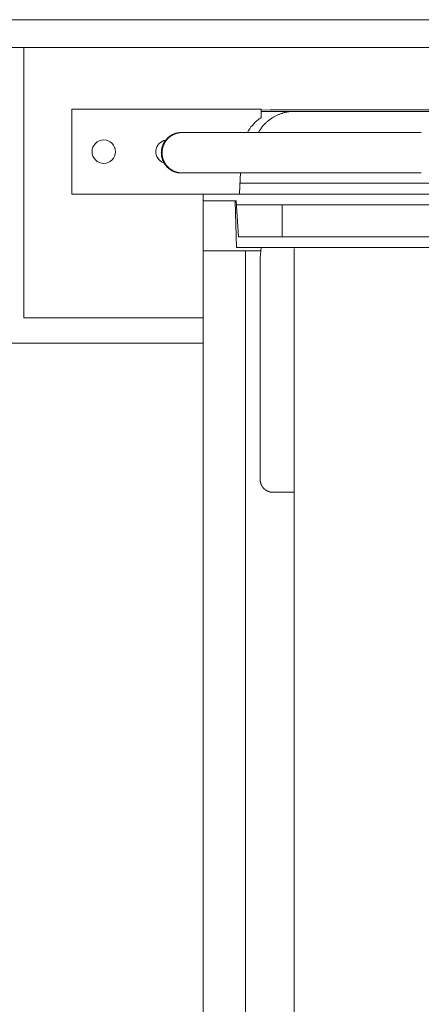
# Model space of a CAD drawing. Extents: x 0 to 59450, y 0 to 42050.
# Tile 131 of 256: x 32064 to 32252, y 6774 to 7237. Entities that reach past the tile are written whole.
import ezdxf

# ---------------------------------------------------------------- set-up
doc = ezdxf.new("R2010")
doc.units = 0
doc.header["$LTSCALE"] = 20
doc.header["$MEASUREMENT"] = 0
doc.layers.get('0').update_dxf_attribs({"linetype": 'CONTINUOUS'})

msp = doc.modelspace()

# ---------------------------------------------------------------- linework, layer by layer
at = {"color": 3, "linetype": 'Continuous', "lineweight": 13}
for p, q in [((29012.289, 7236.774), (34371.934, 7236.774)), ((32235.757, 7223.774), (32055.761, 7223.774)), ((32065.624, 7223.774), (32065.624, 7096.774)), ((32255.896, 7223.774), (32235.757, 7223.774)), ((32088.124, 7194.774), (32088.124, 7190.774)), ((32177.124, 7194.774), (32088.124, 7194.774)), ((32177.124, 7190.774), (32177.124, 7194.774)), ((32181.285, 7194.498), (32177.124, 7194.278)), ((32177.124, 7193.724), (32191.941, 7193.724)), ((32181.285, 7194.498), (32206.654, 7194.498)), ((32181.39, 7194.501), (32181.374, 7194.501)), ((32181.807, 7194.498), (32181.79, 7194.499)), ((32191.94, 7193.723), (32191.341, 7193.683)), ((32191.941, 7193.724), (32480.307, 7193.724)), ((32206.654, 7194.498), (32493.794, 7194.498)), ((32215.324, 7194.504), (32206.913, 7194.504)), ((32222.303, 7194.504), (32215.324, 7194.504)), ((32227.622, 7194.504), (32222.303, 7194.504)), ((32232.498, 7194.504), (32227.622, 7194.504)), ((32238.13, 7194.504), (32232.498, 7194.504)), ((32244.399, 7194.504), (32238.13, 7194.504)), ((32251.03, 7194.504), (32244.399, 7194.504)), ((32258.033, 7194.504), (32251.03, 7194.504)), ((32088.124, 7190.774), (32088.124, 7158.774)), ((32139.695, 7183.774), (32139.356, 7183.768)), ((32139.706, 7183.774), (32139.703, 7183.774)), ((32139.706, 7183.774), (32139.703, 7183.774)), ((32139.972, 7183.774), (32139.704, 7183.77)), ((32139.72, 7183.774), (32139.714, 7183.774)), ((32139.72, 7183.774), (32139.715, 7183.774)), ((32139.725, 7183.774), (32139.72, 7183.774)), ((32139.726, 7183.774), (32139.72, 7183.774)), ((32139.732, 7183.774), (32139.725, 7183.774)), ((32139.733, 7183.774), (32139.726, 7183.774)), ((32139.739, 7183.774), (32139.732, 7183.774)), ((32139.74, 7183.774), (32139.733, 7183.774)), ((32139.747, 7183.774), (32139.739, 7183.774)), ((32139.748, 7183.774), (32139.74, 7183.774)), ((32139.755, 7183.774), (32139.747, 7183.774)), ((32139.756, 7183.774), (32139.748, 7183.774)), ((32139.764, 7183.774), (32139.755, 7183.774)), ((32139.765, 7183.774), (32139.756, 7183.774)), ((32139.773, 7183.774), (32139.764, 7183.774)), ((32139.775, 7183.774), (32139.765, 7183.774)), ((32139.783, 7183.774), (32139.773, 7183.774)), ((32139.785, 7183.774), (32139.775, 7183.774)), ((32139.794, 7183.774), (32139.783, 7183.774)), ((32139.796, 7183.774), (32139.785, 7183.774)), ((32139.805, 7183.774), (32139.794, 7183.774)), ((32139.807, 7183.774), (32139.796, 7183.774)), ((32139.818, 7183.774), (32139.805, 7183.774)), ((32139.819, 7183.774), (32139.807, 7183.774)), ((32139.83, 7183.774), (32139.818, 7183.774)), ((32139.832, 7183.774), (32139.819, 7183.774)), ((32139.843, 7183.774), (32139.83, 7183.774)), ((32139.845, 7183.774), (32139.832, 7183.774)), ((32139.857, 7183.774), (32139.843, 7183.774)), ((32139.859, 7183.774), (32139.845, 7183.774)), ((32139.872, 7183.774), (32139.857, 7183.774)), ((32139.873, 7183.774), (32139.859, 7183.774)), ((32139.887, 7183.774), (32139.872, 7183.774)), ((32139.888, 7183.774), (32139.873, 7183.774)), ((32139.903, 7183.774), (32139.887, 7183.774)), ((32139.904, 7183.774), (32139.888, 7183.774)), ((32139.919, 7183.774), (32139.903, 7183.774)), ((32139.92, 7183.774), (32139.904, 7183.774)), ((32139.936, 7183.774), (32139.919, 7183.774)), ((32139.937, 7183.774), (32139.92, 7183.774)), ((32139.954, 7183.774), (32139.936, 7183.774)), ((32139.954, 7183.774), (32139.937, 7183.774)), ((32139.972, 7183.774), (32139.954, 7183.774)), ((32139.972, 7183.774), (32139.954, 7183.774)), ((32144.023, 7183.774), (32139.972, 7183.774)), ((32147.229, 7183.774), (32144.023, 7183.774)), ((32149.468, 7183.773), (32147.229, 7183.774)), ((32151.36, 7183.774), (32149.468, 7183.773)), ((32153.504, 7183.774), (32151.36, 7183.774)), ((32155.843, 7183.774), (32153.504, 7183.774)), ((32158.232, 7183.774), (32155.843, 7183.774)), ((32160.681, 7183.774), (32158.232, 7183.774)), ((32163.231, 7183.774), (32160.681, 7183.774)), ((32165.877, 7183.774), (32163.231, 7183.774)), ((32168.612, 7183.774), (32165.877, 7183.774)), ((32171.434, 7183.774), (32168.612, 7183.774)), ((32174.35, 7183.774), (32171.434, 7183.774)), ((32177.356, 7183.774), (32174.35, 7183.774)), ((32180.455, 7183.774), (32177.356, 7183.774)), ((32183.645, 7183.774), (32180.455, 7183.774)), ((32186.93, 7183.774), (32183.645, 7183.774)), ((32190.306, 7183.774), (32186.93, 7183.774)), ((32193.778, 7183.774), (32190.306, 7183.774)), ((32197.341, 7183.774), (32193.778, 7183.774)), ((32201, 7183.774), (32197.341, 7183.774)), ((32204.753, 7183.774), (32201, 7183.774)), ((32208.602, 7183.774), (32204.753, 7183.774)), ((32212.544, 7183.774), (32208.602, 7183.774)), ((32216.584, 7183.774), (32212.544, 7183.774)), ((32220.718, 7183.774), (32216.584, 7183.774)), ((32224.95, 7183.774), (32220.718, 7183.774)), ((32229.277, 7183.774), (32224.95, 7183.774)), ((32233.703, 7183.774), (32229.277, 7183.774)), ((32238.224, 7183.774), (32233.703, 7183.774)), ((32242.845, 7183.774), (32238.224, 7183.774)), ((32247.561, 7183.774), (32242.845, 7183.774)), ((32252.378, 7183.774), (32247.561, 7183.774)), ((32130.194, 7174.273), (32130.2, 7173.934)), ((32130.52, 7174.273), (32130.524, 7174.002)), ((32139.732, 7164.774), (32139.739, 7164.774)), ((32139.733, 7164.774), (32139.74, 7164.774)), ((32139.739, 7164.774), (32139.746, 7164.774)), ((32139.74, 7164.774), (32139.748, 7164.774)), ((32139.746, 7164.774), (32139.755, 7164.774)), ((32139.748, 7164.774), (32139.756, 7164.774)), ((32139.755, 7164.774), (32139.763, 7164.774)), ((32139.756, 7164.774), (32139.765, 7164.774)), ((32139.763, 7164.774), (32139.773, 7164.774)), ((32139.765, 7164.774), (32139.775, 7164.774)), ((32139.773, 7164.774), (32139.783, 7164.774)), ((32139.775, 7164.774), (32139.785, 7164.774)), ((32139.783, 7164.774), (32139.794, 7164.774)), ((32139.785, 7164.774), (32139.796, 7164.774)), ((32139.794, 7164.774), (32139.805, 7164.774)), ((32139.796, 7164.774), (32139.807, 7164.774)), ((32139.805, 7164.774), (32139.817, 7164.774)), ((32139.807, 7164.774), (32139.819, 7164.774)), ((32139.817, 7164.774), (32139.83, 7164.774)), ((32139.819, 7164.774), (32139.832, 7164.774)), ((32139.83, 7164.774), (32139.843, 7164.774)), ((32139.832, 7164.774), (32139.845, 7164.774)), ((32139.843, 7164.774), (32139.858, 7164.774)), ((32139.845, 7164.774), (32139.86, 7164.774)), ((32139.858, 7164.774), (32139.872, 7164.774)), ((32139.86, 7164.774), (32139.873, 7164.774)), ((32139.872, 7164.774), (32139.885, 7164.774)), ((32139.873, 7164.774), (32139.886, 7164.774)), ((32139.885, 7164.774), (32139.903, 7164.774)), ((32139.886, 7164.774), (32139.904, 7164.774)), ((32139.903, 7164.774), (32139.932, 7164.774)), ((32139.904, 7164.774), (32139.933, 7164.774)), ((32139.932, 7164.774), (32139.972, 7164.775)), ((32139.933, 7164.774), (32139.972, 7164.775)), ((32139.972, 7164.775), (32141.667, 7164.774)), ((32141.667, 7164.774), (32143.44, 7164.774)), ((32143.44, 7164.774), (32145.294, 7164.774)), ((32145.294, 7164.774), (32147.229, 7164.774)), ((32147.229, 7164.774), (32149.252, 7164.774)), ((32149.252, 7164.774), (32151.36, 7164.774)), ((32151.36, 7164.774), (32153.559, 7164.774)), ((32153.559, 7164.774), (32155.843, 7164.774)), ((32155.843, 7164.774), (32158.219, 7164.774)), ((32158.219, 7164.774), (32160.681, 7164.774)), ((32160.681, 7164.774), (32163.235, 7164.774)), ((32163.235, 7164.774), (32165.877, 7164.774)), ((32165.877, 7164.774), (32168.611, 7164.774)), ((32167.089, 7158.774), (32167.453, 7164.775)), ((32168.611, 7164.774), (32171.434, 7164.774)), ((32171.434, 7164.774), (32174.35, 7164.774)), ((32174.35, 7164.774), (32177.356, 7164.774)), ((32177.356, 7164.774), (32180.455, 7164.774)), ((32180.455, 7164.774), (32183.645, 7164.774)), ((32183.645, 7164.774), (32186.93, 7164.774)), ((32186.93, 7164.774), (32190.306, 7164.774)), ((32190.306, 7164.774), (32193.777, 7164.774)), ((32193.777, 7164.774), (32197.341, 7164.774)), ((32197.341, 7164.774), (32201, 7164.774)), ((32201, 7164.774), (32204.753, 7164.774)), ((32204.753, 7164.774), (32208.602, 7164.774)), ((32208.602, 7164.774), (32212.544, 7164.774)), ((32212.544, 7164.774), (32216.584, 7164.774)), ((32216.584, 7164.774), (32220.718, 7164.774)), ((32220.718, 7164.774), (32224.95, 7164.774)), ((32224.95, 7164.774), (32229.277, 7164.774)), ((32229.277, 7164.774), (32233.703, 7164.774)), ((32233.703, 7164.774), (32238.224, 7164.774)), ((32238.224, 7164.774), (32242.845, 7164.774)), ((32242.845, 7164.774), (32247.561, 7164.774)), ((32247.561, 7164.774), (32252.378, 7164.774)), ((32172.308, 7160.035), (32167.165, 7160.035)), ((32172.308, 7160.035), (32462.309, 7160.035)), ((32088.124, 7158.774), (32088.124, 7154.774)), ((32166.921, 7155.32), (32166.922, 7155.337)), ((32166.922, 7155.337), (32166.923, 7155.354)), ((32166.923, 7155.354), (32166.925, 7155.372)), ((32166.925, 7155.372), (32166.926, 7155.389)), ((32166.926, 7155.389), (32166.927, 7155.407)), ((32166.927, 7155.407), (32166.929, 7155.425)), ((32166.929, 7155.425), (32166.93, 7155.443)), ((32166.93, 7155.443), (32166.931, 7155.461)), ((32166.931, 7155.461), (32166.933, 7155.48)), ((32166.933, 7155.48), (32166.934, 7155.499)), ((32166.934, 7155.499), (32166.935, 7155.518)), ((32166.935, 7155.518), (32166.937, 7155.537)), ((32166.937, 7155.537), (32166.938, 7155.557)), ((32166.938, 7155.557), (32166.939, 7155.577)), ((32166.939, 7155.577), (32166.941, 7155.597)), ((32166.941, 7155.597), (32166.942, 7155.617)), ((32166.942, 7155.617), (32166.943, 7155.637)), ((32166.943, 7155.637), (32166.945, 7155.658)), ((32166.945, 7155.658), (32166.946, 7155.679)), ((32166.946, 7155.679), (32166.947, 7155.7)), ((32166.947, 7155.7), (32166.949, 7155.721)), ((32166.949, 7155.721), (32166.95, 7155.743)), ((32166.95, 7155.743), (32166.951, 7155.764)), ((32166.951, 7155.764), (32166.953, 7155.786)), ((32166.953, 7155.786), (32166.954, 7155.808)), ((32166.954, 7155.808), (32166.955, 7155.831)), ((32166.955, 7155.831), (32166.957, 7155.853)), ((32166.957, 7155.853), (32166.958, 7155.876)), ((32166.958, 7155.876), (32166.959, 7155.899)), ((32166.959, 7155.899), (32166.961, 7155.922)), ((32166.961, 7155.922), (32166.962, 7155.945)), ((32166.962, 7155.945), (32166.963, 7155.969)), ((32166.963, 7155.969), (32166.965, 7155.992)), ((32166.965, 7155.992), (32166.966, 7156.016)), ((32166.966, 7156.016), (32166.967, 7156.04)), ((32166.967, 7156.04), (32166.969, 7156.064)), ((32166.969, 7156.064), (32166.97, 7156.089)), ((32166.97, 7156.089), (32166.971, 7156.113)), ((32166.971, 7156.113), (32166.973, 7156.138)), ((32166.973, 7156.138), (32166.974, 7156.163)), ((32166.974, 7156.163), (32166.975, 7156.188)), ((32166.975, 7156.188), (32166.977, 7156.214)), ((32166.977, 7156.214), (32166.978, 7156.239)), ((32166.978, 7156.239), (32166.979, 7156.265)), ((32166.979, 7156.265), (32166.981, 7156.291)), ((32166.981, 7156.291), (32166.982, 7156.317)), ((32166.982, 7156.317), (32166.983, 7156.343)), ((32166.983, 7156.343), (32166.985, 7156.369)), ((32166.985, 7156.369), (32166.986, 7156.396)), ((32166.986, 7156.396), (32166.987, 7156.422)), ((32166.987, 7156.422), (32166.989, 7156.449)), ((32166.989, 7156.449), (32166.99, 7156.476)), ((32166.99, 7156.476), (32166.991, 7156.503)), ((32166.991, 7156.503), (32166.993, 7156.531)), ((32166.993, 7156.531), (32166.994, 7156.558)), ((32166.994, 7156.558), (32166.995, 7156.586)), ((32166.995, 7156.586), (32166.997, 7156.613)), ((32166.997, 7156.613), (32166.998, 7156.641)), ((32166.998, 7156.641), (32166.999, 7156.669)), ((32166.999, 7156.669), (32167.001, 7156.698)), ((32167.001, 7156.698), (32167.002, 7156.726)), ((32167.002, 7156.726), (32167.003, 7156.754)), ((32167.003, 7156.754), (32167.005, 7156.783)), ((32167.005, 7156.783), (32167.006, 7156.812)), ((32167.006, 7156.812), (32167.007, 7156.841)), ((32167.007, 7156.841), (32167.009, 7156.87)), ((32167.009, 7156.87), (32167.01, 7156.899)), ((32167.01, 7156.899), (32167.011, 7156.928)), ((32167.011, 7156.928), (32167.013, 7156.958)), ((32167.013, 7156.958), (32167.014, 7156.987)), ((32167.014, 7156.987), (32167.015, 7157.017)), ((32167.015, 7157.017), (32167.017, 7157.046)), ((32167.017, 7157.046), (32167.018, 7157.076)), ((32167.018, 7157.076), (32167.019, 7157.106)), ((32167.019, 7157.106), (32167.021, 7157.137)), ((32167.021, 7157.137), (32167.022, 7157.167)), ((32167.022, 7157.167), (32167.023, 7157.197)), ((32167.023, 7157.197), (32167.025, 7157.228)), ((32167.025, 7157.228), (32167.026, 7157.258)), ((32167.026, 7157.258), (32167.027, 7157.289)), ((32167.027, 7157.289), (32167.029, 7157.319)), ((32167.029, 7157.319), (32167.03, 7157.35)), ((32167.03, 7157.35), (32167.031, 7157.381)), ((32167.031, 7157.381), (32167.033, 7157.412)), ((32167.033, 7157.412), (32167.034, 7157.443)), ((32167.034, 7157.443), (32167.035, 7157.475)), ((32167.035, 7157.475), (32167.037, 7157.506)), ((32167.037, 7157.506), (32167.038, 7157.537)), ((32167.038, 7157.537), (32167.039, 7157.569)), ((32167.039, 7157.569), (32167.041, 7157.601)), ((32167.041, 7157.601), (32167.042, 7157.632)), ((32167.042, 7157.632), (32167.043, 7157.664)), ((32167.043, 7157.664), (32167.045, 7157.696)), ((32167.045, 7157.696), (32167.046, 7157.728)), ((32167.046, 7157.728), (32167.047, 7157.76)), ((32167.047, 7157.76), (32167.049, 7157.792)), ((32167.049, 7157.792), (32167.05, 7157.824)), ((32167.05, 7157.824), (32167.051, 7157.856)), ((32167.051, 7157.856), (32167.053, 7157.888)), ((32167.053, 7157.888), (32167.054, 7157.92)), ((32167.054, 7157.92), (32167.055, 7157.953)), ((32167.055, 7157.953), (32167.057, 7157.985)), ((32167.057, 7157.985), (32167.058, 7158.017)), ((32167.058, 7158.017), (32167.059, 7158.05)), ((32167.059, 7158.05), (32167.061, 7158.083)), ((32167.061, 7158.083), (32167.062, 7158.115)), ((32167.062, 7158.115), (32167.063, 7158.148)), ((32167.063, 7158.148), (32167.065, 7158.18)), ((32167.065, 7158.18), (32167.066, 7158.213)), ((32167.066, 7158.213), (32167.067, 7158.246)), ((32167.067, 7158.246), (32167.069, 7158.279)), ((32167.069, 7158.279), (32167.07, 7158.312)), ((32167.07, 7158.312), (32167.071, 7158.344)), ((32167.071, 7158.344), (32167.073, 7158.377)), ((32167.073, 7158.377), (32167.074, 7158.41)), ((32167.074, 7158.41), (32167.075, 7158.443)), ((32167.075, 7158.443), (32167.077, 7158.476)), ((32167.077, 7158.476), (32167.078, 7158.509)), ((32167.078, 7158.509), (32167.08, 7158.543)), ((32167.08, 7158.543), (32167.081, 7158.575)), ((32167.081, 7158.575), (32167.082, 7158.604)), ((32167.082, 7158.604), (32167.084, 7158.642)), ((32167.086, 7158.699), (32167.09, 7158.775)), ((32088.124, 7154.774), (32166.835, 7154.774)), ((32149.79, 7154.774), (32149.79, 6357.619)), ((32165.301, 7151.656), (32150.066, 7151.656)), ((32165.481, 7129.774), (32164.9, 7151.549)), ((32165.301, 7151.656), (32166.523, 7134.774)), ((32166.834, 7154.774), (32177.284, 7154.774)), ((32166.834, 7154.773), (32166.836, 7154.773)), ((32177.284, 7154.774), (32466.871, 7154.774)), ((32186.982, 7149.774), (32165.29, 7149.774)), ((32186.982, 7149.774), (32186.982, 7134.774)), ((32475.761, 7149.774), (32186.982, 7149.774)), ((32166.523, 7134.774), (32186.982, 7134.774)), ((32186.982, 7134.774), (32475.761, 7134.774)), ((32169.124, 7128.274), (32150.202, 7128.274)), ((32165.481, 7129.774), (32191.965, 7129.774)), ((32175.101, 7128.274), (32169.124, 7128.274)), ((32169.672, 6385.774), (32169.672, 7128.274)), ((32176.969, 7128.274), (32175.101, 7128.274)), ((32177.106, 7129.774), (32176.648, 7124.774)), ((32191.965, 7129.774), (32480.329, 7129.774)), ((32192.551, 7129.273), (32192.551, 6385.273)), ((32176.648, 7020.774), (32176.648, 7124.774)), ((32065.624, 7096.774), (32149.79, 7096.774)), ((32149.79, 7084.774), (31337.818, 7084.774)), ((32176.648, 7020.774), (32176.65, 7020.621)), ((32178.397, 7016.531), (32178.411, 7016.517)), ((32182.534, 7014.775), (32182.551, 7014.775)), ((32182.649, 7014.774), (32192.551, 7014.774))]:
    msp.add_line(p, q, dxfattribs=at)
msp.add_circle((32103.124, 7174.774), 5.5, dxfattribs=at)
for centre, radius, start, end in [((32181.809, 7184.665), 9.845, 92.82013, 93.04973), ((32181.518, 7190.826), 3.678, 92.54223, 93.01168), ((32181.539, 7190.406), 4.098, 92.30084, 92.57371), ((32181.564, 7189.499), 5.006, 91.80109, 91.99464), ((32181.539, 7190.479), 4.025, 91.63247, 91.88739), ((32181.556, 7189.788), 4.716, 91.39021, 91.60411), ((32181.566, 7189.419), 5.086, 91.20201, 91.39584), ((32181.559, 7189.701), 4.804, 90.98273, 91.1903), ((32181.558, 7189.837), 4.667, 90.78218, 90.99582), ((32181.557, 7189.743), 4.761, 90.55384, 90.76325), ((32181.559, 7189.702), 4.802, 90.35718, 90.5648), ((32181.557, 7189.732), 4.773, 90.12606, 90.33494), ((32181.558, 7189.743), 4.761, 89.92823, 90.13763), ((32181.559, 7189.735), 4.769, 89.73084, 89.93987), ((32181.557, 7189.731), 4.773, 89.50043, 89.7093), ((32181.558, 7189.733), 4.771, 89.30282, 89.51179), ((32181.559, 7189.734), 4.77, 89.10526, 89.31427), ((32181.557, 7189.733), 4.771, 88.87484, 89.08381), ((32181.558, 7189.732), 4.772, 88.67735, 88.8863), ((32181.556, 7189.731), 4.773, 88.44698, 88.65592), ((32181.557, 7189.731), 4.773, 88.24955, 88.45849), ((32181.558, 7189.73), 4.774, 88.05217, 88.2611), ((32181.556, 7189.729), 4.775, 87.82195, 88.03086), ((32181.557, 7189.755), 4.75, 87.61157, 87.82044), ((32181.558, 7189.727), 4.777, 87.42744, 87.63632), ((32181.556, 7189.727), 4.777, 87.19738, 87.40632), ((32193.093, 7173.658), 20.118, 114.92275, 116.81814), ((32193.084, 7173.628), 20.142, 112.98125, 114.86281), ((32193.078, 7173.66), 20.11, 111.12918, 113.00147), ((32193.071, 7173.616), 20.148, 109.21018, 111.06573), ((32193.069, 7173.635), 20.13, 107.37796, 109.22174), ((32193.065, 7173.576), 20.185, 105.49363, 107.31706), ((32193.055, 7173.628), 20.132, 103.692, 105.50518), ((32193.03, 7173.643), 20.112, 101.83589, 103.63425), ((32193.044, 7173.592), 20.164, 100.06832, 101.84543), ((32193.07, 7173.282), 20.474, 98.2536, 99.98652), ((32193.019, 7173.664), 20.089, 96.51767, 98.26575), ((32192.92, 7174.529), 19.219, 94.71221, 96.51894), ((32188.051, 7174.022), 20, 127.37881, 150.56229), ((32188.051, 7174.022), 20, 123.11717, 127.37881), ((32193.663, 7173.022), 20.955, 136.05228, 137.86833), ((32191.023, 7175.935), 17.035, 134.57226, 136.94721), ((32192.929, 7173.956), 19.783, 132.48063, 134.48007), ((32193.971, 7172.676), 21.43, 130.4108, 132.22674), ((32193.153, 7173.618), 20.183, 128.43686, 130.37318), ((32192.881, 7174.025), 19.695, 126.56707, 128.55478), ((32193.088, 7173.709), 20.072, 124.56242, 126.50471), ((32193.166, 7173.591), 20.213, 122.63365, 124.55467), ((32193.102, 7173.658), 20.122, 120.65869, 122.58144), ((32193.08, 7173.718), 20.06, 118.77144, 120.69212), ((32193.091, 7173.651), 20.124, 116.8021, 118.70717), ((32139.747, 7174.172), 9.614, 118.49112, 120.79453), ((32139.747, 7174.181), 9.607, 116.22489, 118.51652), ((32140.029, 7174.264), 9.525, 118.19137, 120.04092), ((32139.746, 7174.154), 9.63, 113.87713, 116.14758), ((32140.026, 7174.243), 9.541, 116.28243, 118.1203), ((32140.024, 7174.258), 9.527, 114.4795, 116.30958), ((32139.745, 7174.162), 9.622, 111.63354, 113.89001), ((32140.021, 7174.24), 9.543, 112.60278, 114.41912), ((32139.741, 7174.139), 9.642, 109.32839, 111.56092), ((32140.019, 7174.254), 9.529, 110.81644, 112.62353), ((32139.74, 7174.148), 9.634, 107.12605, 109.34099), ((32140.016, 7174.232), 9.548, 108.96261, 110.75363), ((32139.739, 7174.102), 9.677, 104.86041, 107.04361), ((32140.014, 7174.247), 9.534, 107.19594, 108.97696), ((32140.008, 7174.233), 9.545, 105.37077, 107.13529), ((32139.732, 7174.139), 9.639, 102.70486, 104.8741), ((32140.008, 7174.239), 9.539, 103.63225, 105.38383), ((32139.712, 7174.169), 9.606, 100.47789, 102.63078), ((32140.008, 7174.196), 9.581, 101.84388, 103.57202), ((32139.725, 7174.104), 9.672, 98.36789, 100.48178), ((32140, 7174.241), 9.536, 100.12961, 101.85086), ((32139.75, 7173.784), 9.992, 96.22414, 98.24381), ((32139.98, 7174.31), 9.464, 98.36672, 100.08358), ((32139.997, 7174.205), 9.57, 96.69232, 98.37432), ((32139.73, 7173.951), 9.824, 94.18484, 96.21357), ((32140.024, 7173.803), 9.973, 94.98134, 96.57924), ((32139.692, 7174.498), 9.276, 92.07539, 94.19614), ((32140.01, 7173.937), 9.838, 93.36699, 94.96817), ((32139.98, 7174.473), 9.301, 91.70124, 93.37479), ((32139.703, 7183.891), 0.117, 266.21476, 267.24427), ((32139.703, 7183.9), 0.126, 266.3755, 267.38024), ((32139.705, 7183.978), 0.204, 267.81647, 268.51785), ((32139.706, 7183.991), 0.217, 267.89369, 268.58152), ((32139.714, 7184.651), 0.877, 269.09008, 269.273), ((32139.714, 7184.703), 0.929, 269.12036, 269.29916), ((32139.727, 7186.231), 2.457, 269.51381, 269.60474), ((32139.728, 7186.423), 2.649, 269.53642, 269.62512), ((32139.732, 7186.747), 2.973, 269.58202, 269.67066), ((32139.733, 7186.875), 3.101, 269.59087, 269.67771), ((32210.598, 7161.862), 41.177, 145.70886, 147.85), ((32189.659, 7176.706), 15.521, 143.09259, 147.43489), ((32191.16, 7175.634), 17.366, 140.70762, 143.239), ((32216.933, 7151.846), 52.418, 137.76671, 138.42413), ((32133.124, 7174.774), 5.5, 98.87089, 252.42562), ((32139.699, 7174.259), 9.51, 156.05541, 158.3343), ((32139.555, 7174.349), 9.342, 153.85397, 156.1988), ((32139.675, 7174.282), 9.479, 151.48725, 153.81071), ((32140.088, 7174.265), 9.569, 155.79053, 157.60695), ((32139.743, 7174.246), 9.556, 149.17846, 151.49512), ((32140.036, 7174.278), 9.517, 153.89842, 155.73649), ((32140.034, 7174.292), 9.508, 152.11875, 153.96787), ((32139.701, 7174.264), 9.51, 146.80029, 149.14047), ((32140.036, 7174.279), 9.516, 150.19927, 152.05607), ((32139.704, 7174.271), 9.509, 144.49828, 146.84909), ((32140.05, 7174.283), 9.526, 148.39711, 150.25886), ((32140.038, 7174.279), 9.519, 146.46909, 148.33963), ((32139.711, 7174.256), 9.524, 142.09194, 144.44696), ((32140.045, 7174.279), 9.524, 144.62186, 146.49721), ((32139.728, 7174.251), 9.54, 139.77503, 142.13187), ((32140.039, 7174.278), 9.52, 142.71302, 144.59379), ((32139.724, 7174.242), 9.543, 137.35409, 139.71436), ((32140.046, 7174.28), 9.524, 140.86362, 142.74731), ((32140.04, 7174.272), 9.524, 138.91535, 140.80223), ((32139.733, 7174.241), 9.551, 135.02756, 137.3882), ((32140.044, 7174.277), 9.525, 137.06577, 138.95411), ((32139.734, 7174.227), 9.561, 132.61304, 134.97094), ((32140.039, 7174.272), 9.525, 135.13559, 137.02451), ((32139.741, 7174.228), 9.564, 130.29625, 132.651), ((32140.042, 7174.275), 9.524, 133.27356, 135.16231), ((32140.038, 7174.265), 9.529, 131.32611, 133.21292), ((32139.741, 7174.208), 9.58, 127.87144, 130.21883), ((32140.039, 7174.274), 9.523, 129.48263, 131.36767), ((32139.745, 7174.212), 9.58, 125.56398, 127.90532), ((32140.036, 7174.26), 9.531, 127.53647, 129.41702), ((32139.745, 7174.192), 9.596, 123.1668, 125.49589), ((32140.037, 7174.27), 9.524, 125.6948, 127.57199), ((32140.034, 7174.257), 9.533, 123.76726, 125.63749), ((32139.747, 7174.197), 9.593, 120.87128, 123.19139), ((32140.033, 7174.265), 9.526, 121.92468, 123.79), ((32140.03, 7174.252), 9.535, 120.01351, 121.86946), ((32149.246, 7173.52), 19.067, 175.39516, 177.73878), ((32139.293, 7174.254), 9.098, 182.01431, 184.17308), ((32139.814, 7174.29), 9.621, 184.16162, 186.23261), ((32137.681, 7174.686), 7.449, 172.57028, 177.19248), ((32138.538, 7174.595), 8.311, 169.95781, 172.70758), ((32151.054, 7171.506), 21.192, 166.77293, 167.63604), ((32139.968, 7174.134), 9.798, 164.82442, 166.8977), ((32138.44, 7174.688), 8.179, 163.11304, 165.76917), ((32149.786, 7173.671), 19.275, 176.36364, 178.20989), ((32139.742, 7174.257), 9.221, 181.58512, 183.28247), ((32140.175, 7174.283), 9.655, 183.28882, 184.92879), ((32138.013, 7174.605), 7.469, 174.1225, 177.78879), ((32140.363, 7174.298), 9.844, 184.91995, 186.54574), ((32138.87, 7174.535), 8.329, 172.07729, 174.25042), ((32139.549, 7174.338), 9.342, 160.73528, 163.03547), ((32152.31, 7171.939), 22.01, 169.55117, 170.2059), ((32140.369, 7174.161), 9.864, 168.04023, 169.66258), ((32138.754, 7174.61), 8.192, 166.68193, 168.77141), ((32140.179, 7174.073), 10.025, 158.36258, 160.49514), ((32139.908, 7174.328), 9.38, 164.83013, 166.63192), ((32140.575, 7174.11), 10.081, 162.96065, 164.62654), ((32140.06, 7174.266), 9.542, 161.16335, 162.94658), ((32139.895, 7174.341), 9.362, 159.43732, 161.27429), ((32140.021, 7174.289), 9.498, 157.59077, 159.41139), ((32140.047, 7174.313), 9.856, 186.21587, 188.26412), ((32139.857, 7174.305), 9.666, 188.38062, 190.49545), ((32139.823, 7174.297), 9.631, 190.48505, 192.63181), ((32139.83, 7174.311), 9.641, 192.70687, 194.87594), ((32139.859, 7174.316), 9.671, 194.85572, 197.04019), ((32140.208, 7174.293), 9.69, 186.61751, 188.28627), ((32139.818, 7174.318), 9.632, 197.12552, 199.34049), ((32140.182, 7174.288), 9.663, 188.28264, 189.97225), ((32140.187, 7174.298), 9.669, 190.02713, 191.73189), ((32140.211, 7174.301), 9.694, 191.719, 193.43454), ((32139.828, 7174.319), 9.642, 199.32725, 201.55954), ((32140.177, 7174.306), 9.662, 193.50783, 195.24427), ((32140.186, 7174.303), 9.67, 195.21659, 196.9654), ((32139.802, 7174.323), 9.619, 201.63997, 203.89644), ((32140.163, 7174.308), 9.649, 197.03215, 198.79857), ((32139.813, 7174.326), 9.631, 203.88527, 206.15577), ((32140.172, 7174.31), 9.659, 198.79418, 200.57137), ((32140.148, 7174.309), 9.635, 200.61534, 202.40895), ((32139.786, 7174.325), 9.606, 206.22096, 208.51259), ((32140.154, 7174.309), 9.641, 202.39205, 204.19553), ((32139.794, 7174.327), 9.613, 208.5027, 210.8061), ((32140.131, 7174.313), 9.622, 204.27437, 206.09231), ((32140.135, 7174.307), 9.623, 206.05103, 207.8776), ((32139.77, 7174.326), 9.593, 210.87035, 213.19046), ((32140.114, 7174.311), 9.606, 207.95729, 209.79635), ((32139.775, 7174.325), 9.596, 213.17005, 215.49914), ((32140.116, 7174.304), 9.604, 209.75259, 211.599), ((32140.096, 7174.306), 9.588, 211.67125, 213.52797), ((32139.754, 7174.324), 9.579, 215.56514, 217.90647), ((32140.098, 7174.304), 9.588, 213.51327, 215.37597), ((32140.079, 7174.299), 9.57, 215.41667, 217.28738), ((32139.757, 7174.319), 9.578, 217.87745, 220.22485), ((32139.74, 7174.32), 9.565, 220.29226, 222.64701), ((32140.078, 7174.293), 9.566, 217.26032, 219.13554), ((32140.061, 7174.294), 9.554, 219.20669, 221.08751), ((32139.74, 7174.314), 9.561, 222.61821, 224.97611), ((32140.06, 7174.285), 9.547, 221.05305, 222.93685), ((32139.725, 7174.312), 9.549, 225.03294, 227.39359), ((32140.045, 7174.282), 9.534, 222.98156, 224.86847), ((32139.725, 7174.301), 9.541, 227.35061, 229.71088), ((32140.042, 7174.273), 9.525, 224.84183, 226.73016), ((32140.03, 7174.274), 9.518, 226.79143, 228.68036), ((32139.715, 7174.308), 9.541, 229.78211, 232.13895), ((32140.026, 7174.259), 9.504, 228.63467, 230.52339), ((32139.711, 7174.29), 9.524, 232.09136, 234.44638), ((32140.016, 7174.262), 9.5, 230.58421, 232.47091), ((32139.694, 7174.284), 9.509, 234.50638, 236.85721), ((32140.012, 7174.246), 9.485, 232.42853, 234.31352), ((32140.002, 7174.246), 9.479, 234.36334, 236.24403), ((32139.703, 7174.278), 9.508, 236.7945, 239.13468), ((32140, 7174.232), 9.466, 236.20881, 238.08583), ((32139.719, 7174.322), 9.555, 239.18936, 241.50596), ((32139.995, 7174.236), 9.467, 238.12706, 239.99634), ((32139.686, 7174.254), 9.479, 241.48524, 243.80871), ((32139.989, 7174.212), 9.443, 239.95441, 241.81981), ((32139.617, 7174.132), 9.339, 243.85812, 246.20318), ((32139.977, 7174.209), 9.434, 241.87429, 243.73297), ((32139.983, 7174.203), 9.432, 243.68288, 245.53144), ((32139.707, 7174.28), 9.511, 246.06616, 248.345), ((32139.997, 7174.247), 9.478, 245.56706, 247.3947), ((32139.895, 7174.762), 10.029, 248.36194, 250.49361), ((32139.97, 7174.176), 9.401, 247.3795, 249.21227), ((32139.629, 7174.127), 9.34, 250.73375, 253.03415), ((32139.913, 7174.046), 9.26, 249.25585, 251.10601), ((32139.276, 7173.008), 8.168, 253.10893, 255.76842), ((32139.987, 7174.202), 9.432, 250.98467, 252.78131), ((32140.141, 7174.709), 9.962, 252.80007, 254.47846), ((32139.833, 7174.549), 9.799, 254.82478, 256.89729), ((32139.923, 7174.046), 9.264, 254.68166, 256.49839), ((32142.542, 7185.968), 21.536, 256.76546, 257.61455), ((32139.637, 7172.89), 8.074, 256.55599, 258.66607), ((32139.367, 7173.108), 8.301, 259.98148, 262.73541), ((32140.09, 7174.495), 9.737, 257.90832, 259.54456), ((32139.27, 7172.201), 7.389, 262.59682, 267.25874), ((32142.381, 7186.674), 22.13, 259.43405, 260.08233), ((32139.71, 7172.996), 8.201, 262.00138, 264.19723), ((32139.63, 7172.075), 7.277, 264.09233, 267.83437), ((32140.421, 7183.683), 18.922, 265.43892, 267.80255), ((32140.542, 7183.496), 18.73, 266.36828, 268.25721), ((32139.698, 7164.795), 0.0209, 265.62872, 269.46322), ((32139.698, 7164.798), 0.0231, 265.46396, 269.19231), ((32139.702, 7164.872), 0.098, 267.74904, 268.9778), ((32139.702, 7164.88), 0.105, 267.83909, 269.03647), ((32139.706, 7165.026), 0.252, 268.63192, 269.24626), ((32139.706, 7165.043), 0.269, 268.67832, 269.27562), ((32139.712, 7165.298), 0.524, 268.95157, 269.31233), ((32139.713, 7165.329), 0.555, 268.98202, 269.33293), ((32139.717, 7165.703), 0.928, 269.29203, 269.53272), ((32139.718, 7165.777), 1.003, 269.32392, 269.55815), ((32139.726, 7166.293), 1.519, 269.40585, 269.57558), ((32139.727, 7166.403), 1.629, 269.42974, 269.59504), ((32139.73, 7167.111), 2.336, 269.60569, 269.73321), ((32139.732, 7167.22), 2.446, 269.61361, 269.73776), ((32139.74, 7168.154), 3.38, 269.65448, 269.75281), ((32139.741, 7168.304), 3.529, 269.66078, 269.75656), ((32139.743, 7169.426), 4.652, 269.78154, 269.86037), ((32139.745, 7169.7), 4.926, 269.788, 269.86476), ((32165.974, 7155.03), 0.911, 349.12411, 349.5665), ((32165.865, 7155.065), 1.024, 348.77666, 349.1864), ((32165.747, 7155.073), 1.142, 349.91197, 350.29151), ((32165.62, 7155.095), 1.271, 350.27684, 350.63028), ((32165.485, 7155.136), 1.411, 349.88482, 350.21393), ((32165.341, 7155.142), 1.554, 350.89125, 351.19916), ((32165.182, 7155.167), 1.715, 351.18059, 351.4686), ((32165.019, 7155.214), 1.883, 350.80499, 351.07555), ((32164.842, 7155.219), 2.059, 351.68961, 351.94372), ((32164.657, 7155.246), 2.246, 351.92268, 352.16227), ((32164.454, 7155.3), 2.454, 351.56431, 351.79011), ((32164.247, 7155.303), 2.66, 352.35967, 352.57323), ((32164.024, 7155.333), 2.885, 352.55031, 352.75215), ((32163.784, 7155.394), 3.131, 352.20829, 352.3996), ((32163.538, 7155.396), 3.375, 352.91743, 353.09872), ((32163.275, 7155.428), 3.64, 353.09394, 353.26624), ((32162.999, 7155.497), 3.922, 352.7424, 352.90611), ((32162.708, 7155.495), 4.211, 353.41072, 353.5667), ((32162.408, 7155.531), 4.513, 353.54768, 353.69624), ((32162.088, 7155.607), 4.84, 353.21924, 353.36109), ((32161.759, 7155.603), 5.167, 353.82013, 353.95553), ((32161.409, 7155.64), 5.518, 353.95506, 354.08461), ((32161.049, 7155.725), 5.886, 353.62272, 353.74662), ((32160.671, 7155.718), 6.261, 354.19049, 354.30923), ((32160.271, 7155.759), 6.663, 354.30152, 354.41525), ((32159.86, 7155.852), 7.081, 353.98538, 354.09448), ((32159.43, 7155.843), 7.508, 354.50735, 354.61199), ((32158.979, 7155.885), 7.961, 354.61049, 354.71104), ((32158.508, 7155.989), 8.44, 354.30522, 354.40181), ((32158.032, 7155.974), 8.912, 354.79497, 354.88793), ((32157.53, 7156.02), 9.416, 354.88085, 354.97029), ((32157.005, 7156.133), 9.949, 354.58917, 354.67535), ((32156.472, 7156.114), 10.478, 355.04758, 355.13061), ((32155.915, 7156.162), 11.037, 355.12848, 355.2086), ((32155.335, 7156.286), 11.626, 354.8397, 354.91698), ((32154.742, 7156.261), 12.215, 355.27678, 355.35142), ((32154.123, 7156.393), 12.843, 354.99116, 355.06321), ((32153.471, 7156.366), 13.49, 355.41636, 355.48598), ((32152.806, 7156.42), 14.157, 355.48041, 355.54768), ((32200.952, 7157.202), 33.899, 177.46857, 177.56612), ((32166.833, 7154.783), 0.0104, 286.05967, 294.88489), ((32166.833, 7154.784), 0.0115, 293.82795, 302.31703), ((32166.832, 7154.786), 0.0134, 301.0683, 308.91574), ((32166.83, 7154.788), 0.0157, 309.5936, 316.60218), ((32166.828, 7154.791), 0.0199, 315.07589, 321.11223), ((32166.824, 7154.795), 0.0256, 319.86214, 325.00068), ((32166.818, 7154.8), 0.0333, 323.77508, 328.0817), ((32166.81, 7154.804), 0.0424, 329.138, 332.75279), ((32166.799, 7154.812), 0.0561, 330.19095, 333.20754), ((32166.784, 7154.818), 0.0712, 334.36395, 336.89864), ((32166.766, 7154.827), 0.0915, 336.44616, 338.57348), ((32166.743, 7154.839), 0.117, 336.77926, 338.57884), ((32166.716, 7154.847), 0.145, 339.77396, 341.3134), ((32166.686, 7154.857), 0.177, 341.15154, 342.50022), ((32166.652, 7154.874), 0.215, 341.05458, 342.23852), ((32166.612, 7154.882), 0.255, 343.36101, 344.41215), ((32166.566, 7154.895), 0.303, 344.28759, 345.2225), ((32166.516, 7154.916), 0.357, 344.05585, 344.89593), ((32166.459, 7154.924), 0.415, 345.86554, 346.6212), ((32166.396, 7154.939), 0.479, 346.54263, 347.22828), ((32166.327, 7154.965), 0.553, 346.20783, 346.83039), ((32166.25, 7154.973), 0.629, 347.72277, 348.29239), ((32166.165, 7154.992), 0.716, 348.22232, 348.74363), ((32166.074, 7155.022), 0.812, 347.88854, 348.36883), ((32182.603, 7020.768), 5.955, 181.41714, 182.89913), ((32182.708, 7020.777), 6.06, 182.9359, 184.3992), ((32182.759, 7020.778), 6.111, 184.36531, 185.82263), ((32182.717, 7020.781), 6.07, 185.88944, 187.36201), ((32182.708, 7020.777), 6.06, 187.33939, 188.81936), ((32182.71, 7020.782), 6.063, 188.86311, 190.34708), ((32182.716, 7020.78), 6.068, 190.31539, 191.80204), ((32182.707, 7020.782), 6.06, 191.84252, 193.33479), ((32182.708, 7020.783), 6.061, 193.3395, 194.83489), ((32182.701, 7020.783), 6.055, 194.84902, 196.34826), ((32182.704, 7020.781), 6.057, 196.32997, 197.83088), ((32182.701, 7020.788), 6.056, 197.90142, 199.40423), ((32182.698, 7020.78), 6.05, 199.34147, 200.84651), ((32182.684, 7020.782), 6.038, 200.90917, 202.41798), ((32182.695, 7020.784), 6.05, 202.39651, 203.90224), ((32182.722, 7020.798), 6.079, 203.92077, 205.4179), ((32182.681, 7020.779), 6.034, 205.42202, 206.93086), ((32182.584, 7020.735), 5.928, 206.97696, 208.51327), ((32182.709, 7020.793), 6.065, 208.42898, 209.92302), ((32183.028, 7020.979), 6.434, 209.94059, 211.33842), ((32182.601, 7020.743), 5.947, 211.53705, 213.06938), ((32181.919, 7020.302), 5.135, 213.09874, 214.90848), ((32182.905, 7020.903), 6.288, 214.25348, 215.64053), ((32190.343, 7026.208), 15.424, 215.55813, 216.06916), ((32182.006, 7020.331), 5.228, 217.80061, 219.71937), ((32181.589, 7019.972), 4.677, 219.60138, 222.8816), ((32187.397, 7024.98), 12.345, 221.56909, 223.19212), ((32182.909, 7021.076), 6.404, 225.38184, 225.55254), ((32182.906, 7021.063), 6.393, 225.48909, 225.65977), ((32182.897, 7021.077), 6.397, 225.8064, 225.97731), ((32182.885, 7021.051), 6.369, 225.89253, 226.06393), ((32182.875, 7021.06), 6.369, 226.18714, 226.35892), ((32182.863, 7021.038), 6.345, 226.29556, 226.4677), ((32182.855, 7021.016), 6.323, 226.38256, 226.55504), ((32182.843, 7021.026), 6.322, 226.69818, 226.87103), ((32182.832, 7021.004), 6.299, 226.80767, 226.98086), ((32182.824, 7020.982), 6.277, 226.89551, 227.06905), ((32182.817, 7020.993), 6.281, 227.18839, 227.36224), ((32182.806, 7020.971), 6.257, 227.29884, 227.47304), ((32182.799, 7020.983), 6.261, 227.59055, 227.76506), ((32182.789, 7020.961), 6.238, 227.70165, 227.87649), ((32182.783, 7020.941), 6.219, 227.7908, 227.96594), ((32182.773, 7020.952), 6.221, 228.1039, 228.27935), ((32182.765, 7020.932), 6.2, 228.21604, 228.39178), ((32182.762, 7020.911), 6.183, 228.28345, 228.45949), ((32182.75, 7020.924), 6.185, 228.6183, 228.79462), ((32182.748, 7020.904), 6.168, 228.68608, 228.86269), ((32182.74, 7020.917), 6.173, 228.99718, 229.17405), ((32182.732, 7020.897), 6.153, 229.11085, 229.288), ((32182.728, 7020.878), 6.136, 229.20205, 229.37945), ((32182.72, 7020.891), 6.14, 229.51224, 229.6899), ((32182.717, 7020.873), 6.124, 229.60391, 229.78181), ((32182.709, 7020.854), 6.105, 229.71888, 229.89703), ((32182.706, 7020.868), 6.114, 230.00503, 230.1834), ((32182.702, 7020.849), 6.097, 230.0974, 230.27602), ((32182.697, 7020.864), 6.105, 230.40536, 230.58418), ((32182.691, 7020.847), 6.088, 230.52148, 230.70048), ((32182.686, 7020.858), 6.093, 230.80482, 230.98415), ((32182.676, 7020.831), 6.066, 230.8979, 231.0778), ((32182.673, 7020.816), 6.052, 231.0149, 231.19492), ((32182.676, 7020.842), 6.075, 231.32071, 231.5005), ((32182.678, 7020.834), 6.069, 231.43843, 231.6181), ((32182.678, 7020.823), 6.061, 231.5565, 231.73611), ((32182.676, 7020.811), 6.05, 231.67491, 231.85456), ((32182.673, 7020.827), 6.061, 231.97964, 232.15941), ((32182.668, 7020.847), 6.074, 232.30669, 232.48648), ((32182.672, 7020.81), 6.047, 232.24208, 232.42164), ((32182.671, 7020.834), 6.065, 232.56977, 232.7492), ((32182.672, 7020.825), 6.058, 232.68993, 232.86927), ((32182.672, 7020.815), 6.051, 232.81046, 232.98974), ((32182.673, 7020.838), 6.07, 233.11295, 233.29214), ((32182.67, 7020.828), 6.06, 233.25828, 233.4374), ((32182.672, 7020.82), 6.055, 233.37984, 233.55885), ((32182.673, 7020.811), 6.048, 233.50176, 233.68069), ((32182.674, 7020.835), 6.068, 233.80314, 233.98195), ((32182.671, 7020.825), 6.059, 233.9501, 234.12886), ((32182.671, 7020.847), 6.076, 234.24997, 234.42869), ((32182.674, 7020.805), 6.044, 234.17156, 234.35026), ((32182.668, 7020.827), 6.059, 234.52109, 234.69973), ((32182.672, 7020.817), 6.052, 234.62013, 234.79874), ((32182.669, 7020.84), 6.07, 234.94352, 235.12207), ((32182.669, 7020.831), 6.062, 235.06785, 235.24636), ((32182.67, 7020.822), 6.055, 235.19257, 235.371), ((32182.67, 7020.813), 6.048, 235.31765, 235.49604), ((32182.671, 7020.836), 6.068, 235.61485, 235.79316), ((32182.669, 7020.827), 6.059, 235.76555, 235.9438), ((32182.67, 7020.819), 6.052, 235.89156, 236.06974), ((32182.671, 7020.843), 6.073, 236.18721, 236.36531), ((32182.673, 7020.836), 6.068, 236.31369, 236.49165), ((32182.675, 7020.829), 6.063, 236.44053, 236.61838), ((32182.674, 7020.823), 6.058, 236.59325, 236.77093), ((32182.678, 7020.846), 6.079, 236.86182, 237.03947), ((32182.673, 7020.834), 6.067, 237.01492, 237.19264), ((32182.672, 7020.822), 6.056, 237.14291, 237.32068), ((32182.671, 7020.812), 6.047, 237.2713, 237.44907), ((32182.671, 7020.834), 6.065, 237.56366, 237.74145), ((32182.67, 7020.823), 6.056, 237.69243, 237.87024), ((32182.67, 7020.845), 6.074, 237.98302, 238.16085), ((32182.666, 7020.803), 6.036, 237.97702, 238.15485), ((32182.666, 7020.825), 6.055, 238.26763, 238.44547), ((32182.666, 7020.815), 6.047, 238.39758, 238.57542), ((32182.666, 7020.837), 6.066, 238.68637, 238.86421), ((32182.666, 7020.828), 6.058, 238.81667, 238.9945), ((32182.666, 7020.818), 6.049, 238.94733, 239.12516), ((32182.666, 7020.809), 6.042, 239.07835, 239.25617), ((32182.663, 7020.832), 6.06, 239.39149, 239.56929), ((32182.667, 7020.823), 6.054, 239.4966, 239.67438), ((32182.664, 7020.814), 6.045, 239.65468, 239.83244), ((32182.665, 7020.838), 6.066, 239.93964, 240.11737), ((32182.665, 7020.797), 6.031, 239.9193, 240.09701), ((32182.666, 7020.821), 6.052, 240.20415, 240.38182), ((32182.667, 7020.845), 6.073, 240.48712, 240.66476), ((32182.664, 7020.805), 6.037, 240.49674, 240.67433), ((32182.669, 7020.829), 6.06, 240.7529, 240.93046), ((32182.666, 7020.821), 6.052, 240.91303, 241.09054), ((32182.671, 7020.846), 6.076, 241.16717, 241.34463), ((32182.669, 7020.838), 6.069, 241.32761, 241.50501), ((32182.67, 7020.831), 6.063, 241.46168, 241.63904), ((32182.671, 7020.824), 6.057, 241.59611, 241.77339), ((32182.673, 7020.849), 6.08, 241.87474, 242.05197), ((32182.671, 7020.842), 6.073, 242.03635, 242.21352), ((32182.674, 7020.833), 6.066, 242.14433, 242.32152), ((32182.673, 7020.821), 6.055, 242.27956, 242.45687), ((32182.669, 7020.842), 6.072, 242.5829, 242.76029), ((32182.668, 7020.831), 6.061, 242.71841, 242.89589), ((32182.671, 7020.82), 6.053, 242.82706, 243.0046), ((32182.667, 7020.841), 6.07, 243.12828, 243.30591), ((32182.666, 7020.831), 6.061, 243.26431, 243.442), ((32182.663, 7020.82), 6.05, 243.42797, 243.60574), ((32182.666, 7020.81), 6.042, 243.53734, 243.71516), ((32182.665, 7020.832), 6.061, 243.80893, 243.98683), ((32182.662, 7020.822), 6.051, 243.97318, 244.15112), ((32182.662, 7020.812), 6.042, 244.11039, 244.2884), ((32182.662, 7020.835), 6.063, 244.37964, 244.55769), ((32182.663, 7020.825), 6.054, 244.51698, 244.69508), ((32182.663, 7020.816), 6.046, 244.65465, 244.83278), ((32182.663, 7020.806), 6.037, 244.79262, 244.9708), ((32182.661, 7020.83), 6.057, 245.0869, 245.26512), ((32182.661, 7020.82), 6.049, 245.22504, 245.40329), ((32182.665, 7020.812), 6.043, 245.33577, 245.51405), ((32182.659, 7020.835), 6.062, 245.6554, 245.83371), ((32182.663, 7020.827), 6.056, 245.76625, 245.94458), ((32182.664, 7020.819), 6.049, 245.90508, 246.08343), ((32182.662, 7020.811), 6.041, 246.07208, 246.25044), ((32182.666, 7020.835), 6.064, 246.30576, 246.48414), ((32182.664, 7020.827), 6.057, 246.47283, 246.6512), ((32182.662, 7020.819), 6.049, 246.64031, 246.81869), ((32182.666, 7020.844), 6.073, 246.87137, 247.04975), ((32182.668, 7020.837), 6.067, 247.01094, 247.18933), ((32182.666, 7020.83), 6.06, 247.17881, 247.35718), ((32182.668, 7020.856), 6.085, 247.43525, 247.61359), ((32182.668, 7020.814), 6.046, 247.45948, 247.6379), ((32182.666, 7020.831), 6.061, 247.7152, 247.89388), ((32182.663, 7020.851), 6.078, 247.99701, 248.17583), ((32182.663, 7020.808), 6.039, 248.0245, 248.20344), ((32182.663, 7020.831), 6.06, 248.27766, 248.45668), ((32182.664, 7020.82), 6.05, 248.41839, 248.59753), ((32182.661, 7020.843), 6.07, 248.69739, 248.8766), ((32182.661, 7020.833), 6.061, 248.83813, 249.01745), ((32182.662, 7020.824), 6.053, 248.97916, 249.15854), ((32182.663, 7020.814), 6.044, 249.12044, 249.29992), ((32182.661, 7020.837), 6.065, 249.39653, 249.57607), ((32182.662, 7020.828), 6.056, 249.53779, 249.71742), ((32182.663, 7020.82), 6.049, 249.67934, 249.85901), ((32182.661, 7020.811), 6.041, 249.84953, 250.02926), ((32182.665, 7020.834), 6.064, 250.06589, 250.2457), ((32182.659, 7020.823), 6.051, 250.26431, 250.44427), ((32182.664, 7020.848), 6.076, 250.4783, 250.65828), ((32182.662, 7020.807), 6.037, 250.54866, 250.72873), ((32182.661, 7020.833), 6.061, 250.81867, 250.99872), ((32182.66, 7020.827), 6.055, 250.98939, 251.16946), ((32182.658, 7020.819), 6.047, 251.16045, 251.34056), ((32182.659, 7020.819), 6.047, 251.33196, 251.5119), ((32182.659, 7020.816), 6.045, 251.5038, 251.68361), ((32182.659, 7020.814), 6.042, 251.67596, 251.85568), ((32182.659, 7020.842), 6.069, 251.94181, 252.12146), ((32182.659, 7020.807), 6.035, 252.02129, 252.20085), ((32182.658, 7020.835), 6.062, 252.28626, 252.46576), ((32182.661, 7020.8), 6.03, 252.33904, 252.51845), ((32182.657, 7020.828), 6.055, 252.63203, 252.81139), ((32182.657, 7020.825), 6.052, 252.8054, 252.98469), ((32182.66, 7020.822), 6.051, 252.95015, 253.12934), ((32182.658, 7020.823), 6.051, 253.15319, 253.33219), ((32182.661, 7020.822), 6.051, 253.29849, 253.47734), ((32182.662, 7020.856), 6.083, 253.55864, 253.73729), ((32182.661, 7020.82), 6.048, 253.64806, 253.82667), ((32182.66, 7020.813), 6.042, 253.82323, 254.00188), ((32182.658, 7020.839), 6.066, 254.08175, 254.26043), ((32182.661, 7020.835), 6.063, 254.22756, 254.40622), ((32182.656, 7020.797), 6.026, 254.35065, 254.52931), ((32182.659, 7020.825), 6.053, 254.57834, 254.75698), ((32182.658, 7020.82), 6.048, 254.75417, 254.93281), ((32182.654, 7020.816), 6.043, 254.95968, 255.1383), ((32182.659, 7020.844), 6.071, 255.15481, 255.33341), ((32182.655, 7020.808), 6.035, 255.28343, 255.462), ((32182.654, 7020.804), 6.031, 255.46043, 255.63898), ((32182.657, 7020.832), 6.059, 255.68312, 255.86164), ((32182.653, 7020.796), 6.024, 255.81527, 255.99376), ((32182.655, 7020.826), 6.053, 256.03672, 256.21516), ((32182.655, 7020.822), 6.049, 256.21393, 256.39233), ((32182.657, 7020.787), 6.016, 256.29013, 256.46849), ((32182.653, 7020.816), 6.043, 256.56915, 256.74746), ((32182.656, 7020.814), 6.042, 256.71748, 256.89573), ((32182.655, 7020.844), 6.07, 256.96405, 257.14225), ((32182.655, 7020.809), 6.037, 257.07419, 257.25233), ((32182.654, 7020.807), 6.034, 257.25293, 257.43101), ((32182.654, 7020.838), 6.064, 257.49764, 257.67565), ((32182.657, 7020.804), 6.031, 257.58128, 257.75922), ((32182.656, 7020.835), 6.062, 257.82482, 258.00268), ((32182.656, 7020.833), 6.06, 258.00361, 258.18141), ((32182.656, 7020.8), 6.027, 258.12035, 258.29806), ((32182.658, 7020.831), 6.058, 258.33204, 258.50967), ((32182.658, 7020.831), 6.058, 258.51151, 258.68903), ((32182.658, 7020.862), 6.088, 258.75031, 258.92777), ((32182.657, 7020.828), 6.055, 258.8711, 259.04849), ((32182.659, 7020.824), 6.052, 259.02115, 259.19855), ((32182.655, 7020.85), 6.076, 259.28786, 259.46535), ((32182.657, 7020.812), 6.04, 259.38184, 259.55939), ((32182.655, 7020.839), 6.066, 259.61726, 259.79485), ((32182.657, 7020.834), 6.062, 259.76721, 259.94486), ((32182.656, 7020.797), 6.025, 259.89429, 260.07199), ((32182.655, 7020.825), 6.052, 260.12769, 260.30543), ((32182.654, 7020.82), 6.047, 260.30822, 260.486), ((32182.653, 7020.816), 6.042, 260.48895, 260.66677), ((32182.655, 7020.844), 6.07, 260.68869, 260.86655), ((32182.654, 7020.807), 6.034, 260.82078, 260.99867), ((32182.65, 7020.803), 6.03, 261.03227, 261.21019), ((32182.656, 7020.832), 6.059, 261.19959, 261.37753), ((32182.651, 7020.796), 6.023, 261.36511, 261.54307), ((32182.654, 7020.825), 6.052, 261.56109, 261.73907), ((32182.653, 7020.822), 6.049, 261.74209, 261.92009), ((32182.652, 7020.819), 6.046, 261.92326, 262.10126), ((32182.652, 7020.816), 6.043, 262.10459, 262.28261), ((32182.654, 7020.814), 6.04, 262.25583, 262.43384), ((32182.653, 7020.811), 6.038, 262.43745, 262.61546), ((32182.653, 7020.809), 6.036, 262.61922, 262.79723), ((32182.652, 7020.839), 6.065, 262.83878, 263.01679), ((32182.651, 7020.805), 6.031, 262.98322, 263.16121), ((32182.654, 7020.835), 6.062, 263.17095, 263.34894), ((32182.653, 7020.834), 6.06, 263.35234, 263.5303), ((32182.653, 7020.8), 6.027, 263.49985, 263.67779), ((32182.652, 7020.831), 6.057, 263.71549, 263.89341), ((32182.655, 7020.829), 6.056, 263.86695, 264.04486), ((32182.651, 7020.829), 6.056, 264.07916, 264.25701), ((32182.654, 7020.863), 6.09, 264.26089, 264.43863), ((32182.653, 7020.825), 6.051, 264.4129, 264.59078), ((32182.654, 7020.808), 6.035, 264.56451, 264.74283), ((32182.649, 7020.82), 6.046, 264.80408, 264.98295), ((32182.646, 7020.759), 5.985, 264.95893, 265.13861), ((32182.647, 7020.766), 5.993, 265.13609, 265.31645), ((32182.645, 7020.74), 5.967, 265.31735, 265.49847), ((32182.64, 7020.686), 5.912, 265.50572, 265.6875), ((32182.641, 7020.69), 5.916, 265.68018, 265.86274), ((32182.639, 7020.667), 5.893, 265.86175, 266.04499), ((32182.635, 7020.641), 5.867, 266.07369, 266.2577), ((32182.636, 7020.618), 5.844, 266.22507, 266.40978), ((32182.632, 7020.622), 5.848, 266.45548, 266.64101), ((32182.631, 7020.569), 5.795, 266.61906, 266.80525), ((32182.63, 7020.547), 5.772, 266.801, 266.98788), ((32182.629, 7020.55), 5.776, 266.99838, 267.1861), ((32182.628, 7020.484), 5.709, 267.16477, 267.35365), ((32182.626, 7020.476), 5.702, 267.37754, 267.56665), ((32182.627, 7020.517), 5.743, 267.57265, 267.76138), ((32182.625, 7020.444), 5.67, 267.75307, 267.94419), ((32182.618, 7020.304), 5.53, 267.96259, 268.15854), ((32182.624, 7020.418), 5.643, 268.13744, 268.32841), ((32182.635, 7020.768), 5.994, 268.31775, 268.49657), ((32182.617, 7020.26), 5.486, 268.544, 268.7425), ((32182.6, 7019.465), 4.69, 268.7351, 268.97338), ((32182.627, 7020.572), 5.798, 268.90777, 269.08865), ((32182.604, 7019.509), 4.735, 269.36004, 269.6178), ((32182.601, 7018.966), 4.191, 269.60126, 270.04831), ((32182.629, 7025.985), 11.21, 269.87724, 270.09599)]:
    msp.add_arc(centre, radius, start, end, dxfattribs=at)

doc.saveas('drawing.dxf')
